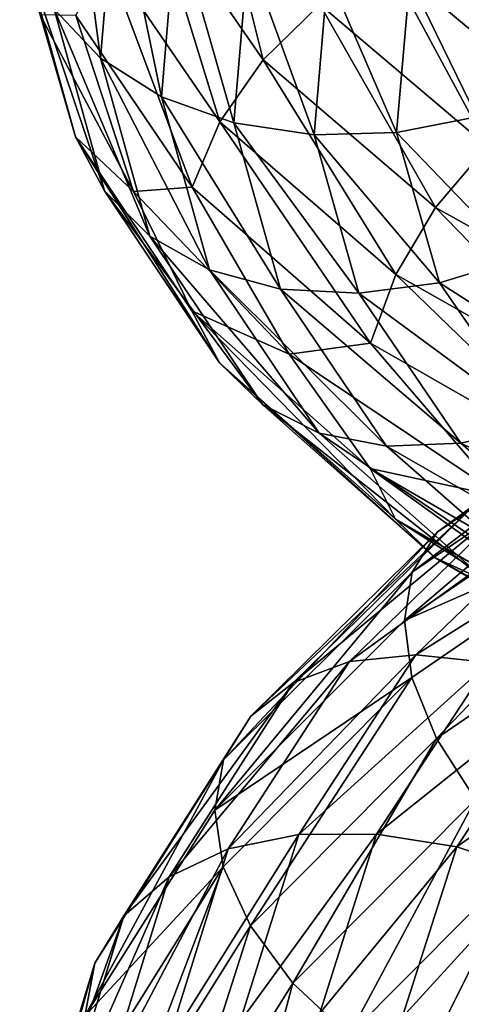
# Model space of a CAD drawing. Header units: metres. Extents: x -80 to 80, y -455 to 95.
# Tile 202 of 256: x -18.94 to -15.38, y -317.25 to -309.33. Entities that reach past the tile are written whole.
import ezdxf

# ---------------------------------------------------------------- set-up
doc = ezdxf.new("R2010")
doc.units = ezdxf.units.M
doc.layers.add('solid_501010_k_02', color=7, linetype='CONTINUOUS')

msp = doc.modelspace()

# ---------------------------------------------------------------- linework, layer by layer
at = {"layer": 'solid_501010_k_02'}
for points in [[(-18.659256, -309.244446, 1105.043701), (-18.534435, -307.754456, 1102.239258), (-18.285324, -309.638611, 1104.738281)], [(-18.534435, -307.754456, 1102.239258), (-18.163006, -308.178711, 1101.988647), (-18.285324, -309.638611, 1104.738281)], [(-17.403839, -307.945435, 1109.55835), (-17.883474, -308.3396, 1109.411255), (-16.977472, -309.651886, 1112.089478)], [(-16.522137, -309.207642, 1112.174072), (-17.403839, -307.945435, 1109.55835), (-16.977472, -309.651886, 1112.089478)], [(-18.285324, -309.638611, 1104.738281), (-18.163006, -308.178711, 1101.988647), (-17.796194, -309.951782, 1104.484009)], [(-18.163006, -308.178711, 1101.988647), (-17.677147, -308.535004, 1101.803833), (-17.796194, -309.951782, 1104.484009)], [(-17.883474, -308.3396, 1109.411255), (-18.250629, -308.799347, 1109.187378), (-17.326027, -310.15274, 1111.912231)], [(-16.977472, -309.651886, 1112.089478), (-17.883474, -308.3396, 1109.411255), (-17.326027, -310.15274, 1111.912231)], [(-17.796194, -309.951782, 1104.484009), (-17.677147, -308.535004, 1101.803833), (-17.21315, -310.160309, 1104.299805)], [(-17.677147, -308.535004, 1101.803833), (-17.098003, -308.797882, 1101.700928), (-17.21315, -310.160309, 1104.299805)], [(-15.381247, -308.597839, 1112.036987), (-15.979835, -308.850586, 1112.155273), (-14.674617, -309.941223, 1114.551636)], [(-18.897669, -308.794342, 1105.380127), (-18.659256, -309.244446, 1105.043701), (-18.253965, -310.707397, 1107.836548)], [(-18.4872, -310.272583, 1108.209595), (-18.897669, -308.794342, 1105.380127), (-18.253965, -310.707397, 1107.836548)], [(-18.772181, -309.290955, 1107.587769), (-18.897669, -308.794342, 1105.380127), (-18.4872, -310.272583, 1108.209595)], [(-18.250629, -308.799347, 1109.187378), (-18.48543, -309.295227, 1108.901489), (-17.548931, -310.678345, 1111.654297)], [(-17.326027, -310.15274, 1111.912231), (-18.250629, -308.799347, 1109.187378), (-17.548931, -310.678345, 1111.654297)], [(-17.21315, -310.160309, 1104.299805), (-17.098003, -308.797882, 1101.700928), (-16.569065, -310.255524, 1104.194458)], [(-17.098003, -308.797882, 1101.700928), (-16.458227, -308.955475, 1101.684204), (-16.569065, -310.255524, 1104.194458)], [(-15.979835, -308.850586, 1112.155273), (-16.522137, -309.207642, 1112.174072), (-15.172624, -310.351013, 1114.641724)], [(-14.674617, -309.941223, 1114.551636), (-15.979835, -308.850586, 1112.155273), (-15.172624, -310.351013, 1114.641724)], [(-16.569065, -310.255524, 1104.194458), (-16.458227, -308.955475, 1101.684204), (-15.904439, -310.238556, 1104.170044)], [(-16.458227, -308.955475, 1101.684204), (-15.798046, -309.004761, 1101.75), (-15.904439, -310.238556, 1104.170044)], [(-15.798046, -309.004761, 1101.75), (-15.157826, -308.942566, 1101.894531), (-15.259907, -310.110535, 1104.227661)], [(-15.904439, -310.238556, 1104.170044), (-15.798046, -309.004761, 1101.75), (-15.259907, -310.110535, 1104.227661)], [(-16.522137, -309.207642, 1112.174072), (-16.977472, -309.651886, 1112.089478), (-15.590768, -310.841797, 1114.615967)], [(-15.172624, -310.351013, 1114.641724), (-16.522137, -309.207642, 1112.174072), (-15.590768, -310.841797, 1114.615967)], [(-18.019985, -310.711853, 1110.363159), (-18.772181, -309.290955, 1107.587769), (-18.4872, -310.272583, 1108.209595)], [(-18.48543, -309.295227, 1108.901489), (-18.772181, -309.290955, 1107.587769), (-18.019985, -310.711853, 1110.363159)], [(-18.659256, -309.244446, 1105.043701), (-18.285324, -309.638611, 1104.738281), (-17.888155, -311.07193, 1107.476807)], [(-18.253965, -310.707397, 1107.836548), (-18.659256, -309.244446, 1105.043701), (-17.888155, -311.07193, 1107.476807)], [(-17.548931, -310.678345, 1111.654297), (-18.48543, -309.295227, 1108.901489), (-18.019985, -310.711853, 1110.363159)], [(-18.285324, -309.638611, 1104.738281), (-17.796194, -309.951782, 1104.484009), (-17.409649, -311.342651, 1107.153198)], [(-17.888155, -311.07193, 1107.476807), (-18.285324, -309.638611, 1104.738281), (-17.409649, -311.342651, 1107.153198)], [(-16.977472, -309.651886, 1112.089478), (-17.326027, -310.15274, 1111.912231), (-15.910853, -311.380859, 1114.4823)], [(-15.590768, -310.841797, 1114.615967), (-16.977472, -309.651886, 1112.089478), (-15.910853, -311.380859, 1114.4823)], [(-17.796194, -309.951782, 1104.484009), (-17.21315, -310.160309, 1104.299805), (-16.83927, -311.497589, 1106.888062)], [(-17.409649, -311.342651, 1107.153198), (-17.796194, -309.951782, 1104.484009), (-16.83927, -311.497589, 1106.888062)], [(-17.326027, -310.15274, 1111.912231), (-17.548931, -310.678345, 1111.654297), (-16.115551, -311.934204, 1114.250732)], [(-15.910853, -311.380859, 1114.4823), (-17.326027, -310.15274, 1111.912231), (-16.115551, -311.934204, 1114.250732)], [(-17.21315, -310.160309, 1104.299805), (-16.569065, -310.255524, 1104.194458), (-16.209173, -311.531281, 1106.694702)], [(-16.83927, -311.497589, 1106.888062), (-17.21315, -310.160309, 1104.299805), (-16.209173, -311.531281, 1106.694702)], [(-15.904439, -310.238556, 1104.170044), (-15.259907, -310.110535, 1104.227661), (-14.928452, -311.256012, 1106.551392)], [(-16.569065, -310.255524, 1104.194458), (-15.904439, -310.238556, 1104.170044), (-15.558985, -311.449005, 1106.5802)], [(-15.558985, -311.449005, 1106.5802), (-15.904439, -310.238556, 1104.170044), (-14.928452, -311.256012, 1106.551392)], [(-18.4872, -310.272583, 1108.209595), (-18.253965, -310.707397, 1107.836548), (-17.329193, -312.092224, 1110.546143)], [(-17.550613, -311.671997, 1110.954468), (-18.4872, -310.272583, 1108.209595), (-17.329193, -312.092224, 1110.546143)], [(-18.019985, -310.711853, 1110.363159), (-18.4872, -310.272583, 1108.209595), (-17.550613, -311.671997, 1110.954468)], [(-16.209173, -311.531281, 1106.694702), (-16.569065, -310.255524, 1104.194458), (-15.558985, -311.449005, 1106.5802)], [(-15.172624, -310.351013, 1114.641724), (-15.590768, -310.841797, 1114.615967), (-13.759287, -311.865234, 1116.924072)], [(-18.253965, -310.707397, 1107.836548), (-17.888155, -311.07193, 1107.476807), (-16.981916, -312.428467, 1110.133789)], [(-17.329193, -312.092224, 1110.546143), (-18.253965, -310.707397, 1107.836548), (-16.981916, -312.428467, 1110.133789)], [(-17.548931, -310.678345, 1111.654297), (-18.019985, -310.711853, 1110.363159), (-16.767654, -312.022339, 1113.006592)], [(-16.767654, -312.022339, 1113.006592), (-18.019985, -310.711853, 1110.363159), (-17.550613, -311.671997, 1110.954468)], [(-16.115551, -311.934204, 1114.250732), (-17.548931, -310.678345, 1111.654297), (-16.767654, -312.022339, 1113.006592)], [(-15.590768, -310.841797, 1114.615967), (-15.910853, -311.380859, 1114.4823), (-14.041771, -312.438599, 1116.830078)], [(-13.759287, -311.865234, 1116.924072), (-15.590768, -310.841797, 1114.615967), (-14.041771, -312.438599, 1116.830078)], [(-17.888155, -311.07193, 1107.476807), (-17.409649, -311.342651, 1107.153198), (-16.527653, -312.6586, 1109.743408)], [(-16.981916, -312.428467, 1110.133789), (-17.888155, -311.07193, 1107.476807), (-16.527653, -312.6586, 1109.743408)], [(-15.558985, -311.449005, 1106.5802), (-14.928452, -311.256012, 1106.551392), (-14.172156, -312.336914, 1108.807495)], [(-17.409649, -311.342651, 1107.153198), (-16.83927, -311.497589, 1106.888062), (-15.986169, -312.762238, 1109.400146)], [(-16.527653, -312.6586, 1109.743408), (-17.409649, -311.342651, 1107.153198), (-15.986169, -312.762238, 1109.400146)], [(-15.910853, -311.380859, 1114.4823), (-16.115551, -311.934204, 1114.250732), (-14.222424, -313.016846, 1116.622437)], [(-14.041771, -312.438599, 1116.830078), (-15.910853, -311.380859, 1114.4823), (-14.222424, -313.016846, 1116.622437)], [(-16.83927, -311.497589, 1106.888062), (-16.209173, -311.531281, 1106.694702), (-15.387995, -312.73703, 1109.12146)], [(-15.986169, -312.762238, 1109.400146), (-16.83927, -311.497589, 1106.888062), (-15.387995, -312.73703, 1109.12146)], [(-16.209173, -311.531281, 1106.694702), (-15.558985, -311.449005, 1106.5802), (-14.770744, -312.592133, 1108.920044)], [(-14.770744, -312.592133, 1108.920044), (-15.558985, -311.449005, 1106.5802), (-14.172156, -312.336914, 1108.807495)], [(-15.387995, -312.73703, 1109.12146), (-16.209173, -311.531281, 1106.694702), (-14.770744, -312.592133, 1108.920044)], [(-17.550613, -311.671997, 1110.954468), (-17.329193, -312.092224, 1110.546143), (-15.913761, -313.350037, 1113.102417)], [(-16.117096, -312.943237, 1113.543701), (-17.550613, -311.671997, 1110.954468), (-15.913761, -313.350037, 1113.102417)], [(-16.767654, -312.022339, 1113.006592), (-17.550613, -311.671997, 1110.954468), (-16.117096, -312.943237, 1113.543701)], [(-16.115551, -311.934204, 1114.250732), (-16.767654, -312.022339, 1113.006592), (-15.051961, -313.17395, 1115.445557)], [(-14.222424, -313.016846, 1116.622437), (-16.115551, -311.934204, 1114.250732), (-15.051961, -313.17395, 1115.445557)], [(-13.371125, -311.957581, 1086.081665), (-13.64564, -312.149139, 1085.587158), (-15.579945, -313.454407, 1087.69165)], [(-15.266517, -313.225769, 1088.151733), (-13.371125, -311.957581, 1086.081665), (-15.579945, -313.454407, 1087.69165)], [(-15.051961, -313.17395, 1115.445557), (-16.767654, -312.022339, 1113.006592), (-16.117096, -312.943237, 1113.543701)], [(-17.329193, -312.092224, 1110.546143), (-16.981916, -312.428467, 1110.133789), (-15.59485, -313.660126, 1112.640869)], [(-15.913761, -313.350037, 1113.102417), (-17.329193, -312.092224, 1110.546143), (-15.59485, -313.660126, 1112.640869)], [(-13.64564, -312.149139, 1085.587158), (-13.821196, -312.444031, 1085.125), (-15.780386, -313.775696, 1087.249756)], [(-15.579945, -313.454407, 1087.69165), (-13.64564, -312.149139, 1085.587158), (-15.780386, -313.775696, 1087.249756)], [(-16.981916, -312.428467, 1110.133789), (-16.527653, -312.6586, 1109.743408), (-15.17769, -313.852631, 1112.187866)], [(-15.59485, -313.660126, 1112.640869), (-16.981916, -312.428467, 1110.133789), (-15.17769, -313.852631, 1112.187866)], [(-13.821196, -312.444031, 1085.125), (-13.863993, -312.817474, 1084.707153), (-15.840751, -314.165131, 1086.84082)], [(-15.780386, -313.775696, 1087.249756), (-13.821196, -312.444031, 1085.125), (-15.840751, -314.165131, 1086.84082)], [(-15.387995, -312.73703, 1109.12146), (-14.770744, -312.592133, 1108.920044), (-13.564284, -313.625885, 1111.129761)], [(-16.527653, -312.6586, 1109.743408), (-15.986169, -312.762238, 1109.400146), (-14.680433, -313.908722, 1111.771362)], [(-15.17769, -313.852631, 1112.187866), (-16.527653, -312.6586, 1109.743408), (-14.680433, -313.908722, 1111.771362)], [(-15.986169, -312.762238, 1109.400146), (-15.387995, -312.73703, 1109.12146), (-14.131118, -313.828857, 1111.412842)], [(-14.680433, -313.908722, 1111.771362), (-15.986169, -312.762238, 1109.400146), (-14.131118, -313.828857, 1111.412842)], [(-14.131118, -313.828857, 1111.412842), (-15.387995, -312.73703, 1109.12146), (-13.564284, -313.625885, 1111.129761)], [(-15.840751, -314.165131, 1086.84082), (-13.863993, -312.817474, 1084.707153), (-13.82252, -313.280731, 1084.413818)], [(-16.117096, -312.943237, 1113.543701), (-15.913761, -313.350037, 1113.102417), (-14.044337, -314.434875, 1115.438232)], [(-14.223785, -314.039917, 1115.90918), (-16.117096, -312.943237, 1113.543701), (-14.044337, -314.434875, 1115.438232)], [(-15.051961, -313.17395, 1115.445557), (-16.117096, -312.943237, 1113.543701), (-14.223785, -314.039917, 1115.90918)], [(-14.857069, -313.105896, 1088.602661), (-15.266517, -313.225769, 1088.151733), (-16.733658, -314.665802, 1090.445557)], [(-16.284861, -314.495148, 1090.844116), (-14.857069, -313.105896, 1088.602661), (-16.733658, -314.665802, 1090.445557)], [(-14.369419, -313.109863, 1089.017456), (-14.857069, -313.105896, 1088.602661), (-16.284861, -314.495148, 1090.844116)], [(-15.750347, -314.441132, 1091.194946), (-14.369419, -313.109863, 1089.017456), (-16.284861, -314.495148, 1090.844116)], [(-13.831156, -313.235504, 1089.375), (-14.369419, -313.109863, 1089.017456), (-15.750347, -314.441132, 1091.194946)], [(-15.266517, -313.225769, 1088.151733), (-15.579945, -313.454407, 1087.69165), (-17.077206, -314.935669, 1090.024048)], [(-16.733658, -314.665802, 1090.445557), (-15.266517, -313.225769, 1088.151733), (-17.077206, -314.935669, 1090.024048)], [(-15.160356, -314.504669, 1091.480713), (-13.831156, -313.235504, 1089.375), (-15.750347, -314.441132, 1091.194946)], [(-15.840751, -314.165131, 1086.84082), (-13.82252, -313.280731, 1084.413818), (-15.781898, -314.625, 1086.530884)], [(-15.781898, -314.625, 1086.530884), (-13.82252, -313.280731, 1084.413818), (-15.582792, -315.114105, 1086.286865)], [(-13.82252, -313.280731, 1084.413818), (-13.648134, -313.784515, 1084.197144), (-15.582792, -315.114105, 1086.286865)], [(-15.913761, -313.350037, 1113.102417), (-15.59485, -313.660126, 1112.640869), (-13.76289, -314.72168, 1114.932495)], [(-14.044337, -314.434875, 1115.438232), (-15.913761, -313.350037, 1113.102417), (-13.76289, -314.72168, 1114.932495)], [(-15.579945, -313.454407, 1087.69165), (-15.780386, -313.775696, 1087.249756), (-17.296911, -315.286285, 1089.604858)], [(-17.077206, -314.935669, 1090.024048), (-15.579945, -313.454407, 1087.69165), (-17.296911, -315.286285, 1089.604858)], [(-15.59485, -313.660126, 1112.640869), (-15.17769, -313.852631, 1112.187866), (-13.394733, -314.880676, 1114.422974)], [(-13.76289, -314.72168, 1114.932495), (-15.59485, -313.660126, 1112.640869), (-13.394733, -314.880676, 1114.422974)], [(-15.780386, -313.775696, 1087.249756), (-15.840751, -314.165131, 1086.84082), (-17.367794, -315.691101, 1089.20166)], [(-17.296911, -315.286285, 1089.604858), (-15.780386, -313.775696, 1087.249756), (-17.367794, -315.691101, 1089.20166)], [(-15.582792, -315.114105, 1086.286865), (-13.648134, -313.784515, 1084.197144), (-15.270514, -315.606018, 1086.137085)], [(-17.367794, -315.691101, 1089.20166), (-15.840751, -314.165131, 1086.84082), (-15.781898, -314.625, 1086.530884)], [(-15.750347, -314.441132, 1091.194946), (-16.284861, -314.495148, 1090.844116), (-17.258032, -316.003326, 1093.248047)], [(-16.691576, -315.887115, 1093.529785), (-15.750347, -314.441132, 1091.194946), (-17.258032, -316.003326, 1093.248047)], [(-15.160356, -314.504669, 1091.480713), (-15.750347, -314.441132, 1091.194946), (-16.691576, -315.887115, 1093.529785)], [(-16.284861, -314.495148, 1090.844116), (-16.733658, -314.665802, 1090.445557), (-17.733648, -316.228394, 1092.906006)], [(-17.258032, -316.003326, 1093.248047), (-16.284861, -314.495148, 1090.844116), (-17.733648, -316.228394, 1092.906006)], [(-16.066326, -315.884125, 1093.737793), (-15.160356, -314.504669, 1091.480713), (-16.691576, -315.887115, 1093.529785)], [(-14.55197, -314.676056, 1091.688232), (-15.160356, -314.504669, 1091.480713), (-16.066326, -315.884125, 1093.737793)], [(-16.733658, -314.665802, 1090.445557), (-17.077206, -314.935669, 1090.024048), (-18.097729, -316.54248, 1092.526123)], [(-17.733648, -316.228394, 1092.906006), (-16.733658, -314.665802, 1090.445557), (-18.097729, -316.54248, 1092.526123)], [(-17.367794, -315.691101, 1089.20166), (-15.781898, -314.625, 1086.530884), (-17.298567, -316.149567, 1088.877319)], [(-17.298567, -316.149567, 1088.877319), (-15.781898, -314.625, 1086.530884), (-17.080328, -316.622345, 1088.602539)], [(-15.781898, -314.625, 1086.530884), (-15.582792, -315.114105, 1086.286865), (-17.080328, -316.622345, 1088.602539)], [(-15.421584, -315.988556, 1093.864258), (-14.55197, -314.676056, 1091.688232), (-16.066326, -315.884125, 1093.737793)], [(-13.962386, -314.945282, 1091.804688), (-14.55197, -314.676056, 1091.688232), (-15.421584, -315.988556, 1093.864258)], [(-17.077206, -314.935669, 1090.024048), (-17.296911, -315.286285, 1089.604858), (-18.330561, -316.92453, 1092.131592)], [(-18.097729, -316.54248, 1092.526123), (-17.077206, -314.935669, 1090.024048), (-18.330561, -316.92453, 1092.131592)], [(-14.796768, -316.194336, 1093.901367), (-13.962386, -314.945282, 1091.804688), (-15.421584, -315.988556, 1093.864258)], [(-17.080328, -316.622345, 1088.602539), (-15.582792, -315.114105, 1086.286865), (-16.738039, -317.084015, 1088.407593)], [(-15.582792, -315.114105, 1086.286865), (-15.270514, -315.606018, 1086.137085), (-16.738039, -317.084015, 1088.407593)], [(-17.296911, -315.286285, 1089.604858), (-17.367794, -315.691101, 1089.20166), (-18.410944, -317.350128, 1091.740967)], [(-18.330561, -316.92453, 1092.131592), (-17.296911, -315.286285, 1089.604858), (-18.410944, -317.350128, 1091.740967)], [(-16.738039, -317.084015, 1088.407593), (-15.270514, -315.606018, 1086.137085), (-16.290297, -317.506439, 1088.306274)], [(-15.270514, -315.606018, 1086.137085), (-14.862029, -316.071106, 1086.093018), (-16.290297, -317.506439, 1088.306274)], [(-18.410944, -317.350128, 1091.740967), (-17.367794, -315.691101, 1089.20166), (-17.298567, -316.149567, 1088.877319)], [(-16.691576, -315.887115, 1093.529785), (-17.258032, -316.003326, 1093.248047), (-17.748962, -317.579163, 1095.75354)], [(-17.166393, -317.398376, 1095.962891), (-16.691576, -315.887115, 1093.529785), (-17.748962, -317.579163, 1095.75354)], [(-16.066326, -315.884125, 1093.737793), (-16.691576, -315.887115, 1093.529785), (-17.166393, -317.398376, 1095.962891)], [(-16.523357, -317.326294, 1096.089722), (-16.066326, -315.884125, 1093.737793), (-17.166393, -317.398376, 1095.962891)], [(-15.421584, -315.988556, 1093.864258), (-16.066326, -315.884125, 1093.737793), (-16.523357, -317.326294, 1096.089722)], [(-17.258032, -316.003326, 1093.248047), (-17.733648, -316.228394, 1092.906006), (-18.238108, -317.860809, 1095.470825)], [(-17.748962, -317.579163, 1095.75354), (-17.258032, -316.003326, 1093.248047), (-18.238108, -317.860809, 1095.470825)], [(-15.860274, -317.361206, 1096.131348), (-15.421584, -315.988556, 1093.864258), (-16.523357, -317.326294, 1096.089722)], [(-14.796768, -316.194336, 1093.901367), (-15.421584, -315.988556, 1093.864258), (-15.860274, -317.361206, 1096.131348)], [(-16.290297, -317.506439, 1088.306274), (-14.862029, -316.071106, 1086.093018), (-15.75659, -317.862213, 1088.311646)], [(-14.862029, -316.071106, 1086.093018), (-14.375114, -316.480194, 1086.164795), (-15.75659, -317.862213, 1088.311646)], [(-18.410944, -317.350128, 1091.740967), (-17.298567, -316.149567, 1088.877319), (-18.332317, -317.802795, 1091.394531)], [(-18.332317, -317.802795, 1091.394531), (-17.298567, -316.149567, 1088.877319), (-18.101036, -318.258087, 1091.086426)], [(-17.298567, -316.149567, 1088.877319), (-17.080328, -316.622345, 1088.602539), (-18.101036, -318.258087, 1091.086426)], [(-15.217685, -317.501099, 1096.085205), (-14.796768, -316.194336, 1093.901367), (-15.860274, -317.361206, 1096.131348)], [(-17.733648, -316.228394, 1092.906006), (-18.097729, -316.54248, 1092.526123), (-18.612545, -318.220795, 1095.134521)], [(-18.238108, -317.860809, 1095.470825), (-17.733648, -316.228394, 1092.906006), (-18.612545, -318.220795, 1095.134521)], [(-15.75659, -317.862213, 1088.311646), (-14.375114, -316.480194, 1086.164795), (-15.167006, -318.13382, 1088.421997)], [(-18.097729, -316.54248, 1092.526123), (-18.330561, -316.92453, 1092.131592), (-18.852001, -318.635529, 1094.765625)], [(-18.612545, -318.220795, 1095.134521), (-18.097729, -316.54248, 1092.526123), (-18.852001, -318.635529, 1094.765625)], [(-18.101036, -318.258087, 1091.086426), (-17.080328, -316.622345, 1088.602539), (-17.738291, -318.687286, 1090.842529)], [(-17.080328, -316.622345, 1088.602539), (-16.738039, -317.084015, 1088.407593), (-17.738291, -318.687286, 1090.842529)], [(-18.330561, -316.92453, 1092.131592), (-18.410944, -317.350128, 1091.740967), (-18.935644, -319.077271, 1094.379761)], [(-18.852001, -318.635529, 1094.765625), (-18.330561, -316.92453, 1092.131592), (-18.935644, -319.077271, 1094.379761)], [(-17.738291, -318.687286, 1090.842529), (-16.738039, -317.084015, 1088.407593), (-17.263794, -319.063995, 1090.679565)], [(-16.738039, -317.084015, 1088.407593), (-16.290297, -317.506439, 1088.306274), (-17.263794, -319.063995, 1090.679565)]]:
    msp.add_3dface(points, dxfattribs=at)

doc.saveas('drawing.dxf')
